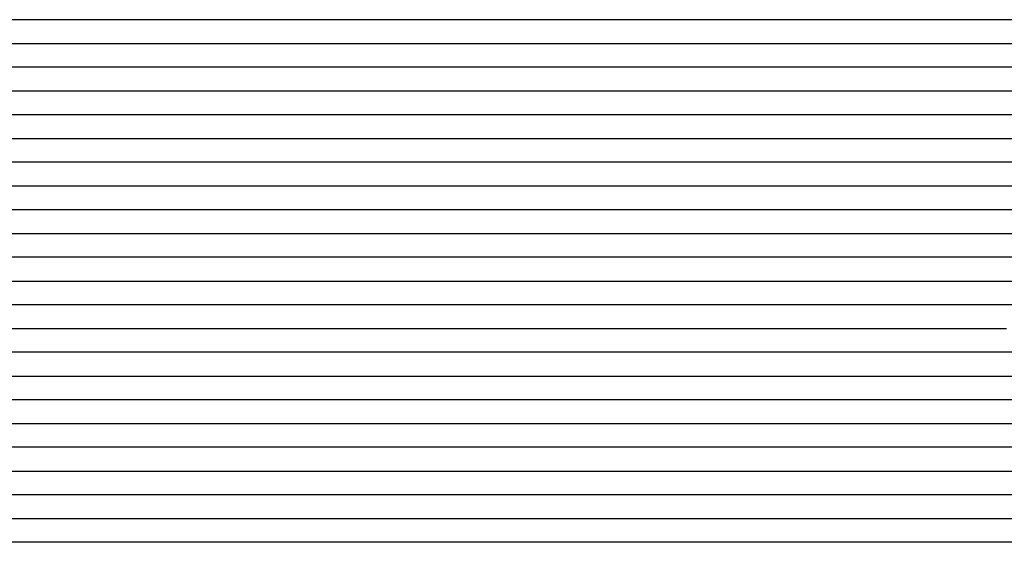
# Model space of a CAD drawing. Extents: x -4 to 4.3, y -2 to 2.5.
# Tile 47 of 108: x -1.41 to -0.89, y 1.66 to 1.94. Entities that reach past the tile are written whole.
import ezdxf

# ---------------------------------------------------------------- set-up
doc = ezdxf.new("R2010")
doc.units = 0

msp = doc.modelspace()

# ---------------------------------------------------------------- linework, layer by layer
at = {"layer": 'Default', "color": 72, "linetype": 'CONTINUOUS'}
for p, q in [((-0.910326, 1.93754, -0.103045), (-4, 1.93754, -0.103)), ((-0.894791, 1.93754, -0.103778), (-0.910326, 1.93754, -0.103045)), ((-0.879178, 1.93754, -0.105458), (-0.894791, 1.93754, -0.103778)), ((-4, 1.92504, -0.103), (-0.96775, 1.92504, -0.103)), ((-0.96775, 1.92504, -0.103), (-0.9365, 1.92504, -0.103517)), ((-0.9365, 1.92504, -0.103517), (-0.905287, 1.92504, -0.104946)), ((-0.905287, 1.92504, -0.104946), (-0.889669, 1.92504, -0.107345)), ((-0.889669, 1.92504, -0.107345), (-0.874225, 1.92504, -0.106747)), ((-0.971709, 1.91254, -0.103445), (-4, 1.91254, -0.103)), ((-0.956174, 1.91254, -0.10423), (-0.971709, 1.91254, -0.103445)), ((-0.940567, 1.91254, -0.105913), (-0.956174, 1.91254, -0.10423)), ((-0.92502, 1.91254, -0.106669), (-0.940567, 1.91254, -0.105913)), ((-0.909656, 1.91254, -0.105128), (-0.92502, 1.91254, -0.106669)), ((-0.894269, 1.91254, -0.102283), (-0.909656, 1.91254, -0.105128)), ((-0.786383, 1.91254, -0.083442), (-0.894269, 1.91254, -0.102283)), ((-4, 1.90004, -0.103), (-1.045875, 1.90004, -0.103)), ((-1.045875, 1.90004, -0.103), (-1.014625, 1.90004, -0.103041)), ((-1.014625, 1.90004, -0.103041), (-0.983392, 1.90004, -0.104435)), ((-0.983392, 1.90004, -0.104435), (-0.967781, 1.90004, -0.106211)), ((-0.967781, 1.90004, -0.106211), (-0.952256, 1.90004, -0.106478)), ((-0.952256, 1.90004, -0.106478), (-0.936634, 1.90004, -0.102413)), ((-0.936634, 1.90004, -0.102413), (-0.829059, 1.90004, -0.084513)), ((-1.032775, 1.88754, -0.103603), (-4, 1.88754, -0.103)), ((-0.986411, 1.88754, -0.107405), (-1.032775, 1.88754, -0.103603)), ((-0.956096, 1.88754, -0.099979), (-0.986411, 1.88754, -0.107405)), ((-0.925362, 1.88754, -0.093074), (-0.956096, 1.88754, -0.099979)), ((-0.770765, 1.88754, -0.06939), (-0.925362, 1.88754, -0.093074)), ((-4, 1.87504, -0.103), (-1.09275, 1.87504, -0.103)), ((-1.09275, 1.87504, -0.103), (-1.077125, 1.87504, -0.103204)), ((-1.077125, 1.87504, -0.103204), (-1.061501, 1.87504, -0.104213)), ((-1.061501, 1.87504, -0.104213), (-1.045909, 1.87504, -0.104568)), ((-1.045909, 1.87504, -0.104568), (-1.014798, 1.87504, -0.108196)), ((-1.014798, 1.87504, -0.108196), (-0.984175, 1.87504, -0.100014)), ((-0.984175, 1.87504, -0.100014), (-0.938655, 1.87504, -0.089303)), ((-0.938655, 1.87504, -0.089303), (-0.923409, 1.87504, -0.086402)), ((-0.923409, 1.87504, -0.086402), (-0.784478, 1.87504, -0.065271)), ((-1.109527, 1.86254, -0.103121), (-4, 1.86254, -0.103)), ((-1.078413, 1.86254, -0.104888), (-1.109527, 1.86254, -0.103121)), ((-1.047598, 1.86254, -0.108299), (-1.078413, 1.86254, -0.104888)), ((-1.032417, 1.86254, -0.105047), (-1.047598, 1.86254, -0.108299)), ((-0.986862, 1.86254, -0.093788), (-1.032417, 1.86254, -0.105047)), ((-0.92553, 1.86254, -0.080743), (-0.986862, 1.86254, -0.093788)), ((-0.910069, 1.86254, -0.078299), (-0.92553, 1.86254, -0.080743)), ((-0.77075, 1.86254, -0.058312), (-0.910069, 1.86254, -0.078299)), ((-4, 1.85004, -0.103), (-1.15525, 1.85004, -0.103)), ((-1.15525, 1.85004, -0.103), (-1.124, 1.85004, -0.103522)), ((-1.124, 1.85004, -0.103522), (-1.108381, 1.85004, -0.104894)), ((-1.108381, 1.85004, -0.104894), (-1.092816, 1.85004, -0.10711)), ((-1.092816, 1.85004, -0.10711), (-1.077347, 1.85004, -0.108489)), ((-1.077347, 1.85004, -0.108489), (-1.016271, 1.85004, -0.093896)), ((-1.016271, 1.85004, -0.093896), (-0.939879, 1.85004, -0.077898)), ((-0.939879, 1.85004, -0.077898), (-0.909211, 1.85004, -0.072427)), ((-0.909211, 1.85004, -0.072427), (-0.831967, 1.85004, -0.06112)), ((-1.154971, 1.83754, -0.103236), (-4, 1.83754, -0.103)), ((-1.139475, 1.83754, -0.104273), (-1.154971, 1.83754, -0.103236)), ((-1.116369, 1.83754, -0.107269), (-1.139475, 1.83754, -0.104273)), ((-1.108758, 1.83754, -0.109298), (-1.116369, 1.83754, -0.107269)), ((-1.093873, 1.83754, -0.105855), (-1.108758, 1.83754, -0.109298)), ((-1.078647, 1.83754, -0.100995), (-1.093873, 1.83754, -0.105855)), ((-1.063379, 1.83754, -0.097474), (-1.078647, 1.83754, -0.100995)), ((-0.986907, 1.83754, -0.081241), (-1.063379, 1.83754, -0.097474)), ((-0.910016, 1.83754, -0.066653), (-0.986907, 1.83754, -0.081241)), ((-0.879046, 1.83754, -0.062199), (-0.910016, 1.83754, -0.066653)), ((-4, 1.82504, -0.103), (-1.21775, 1.82504, -0.103)), ((-1.21775, 1.82504, -0.103), (-1.1865, 1.82504, -0.10305)), ((-1.1865, 1.82504, -0.10305), (-1.170875, 1.82504, -0.103768)), ((-1.170875, 1.82504, -0.103768), (-1.155266, 1.82504, -0.105432)), ((-1.155266, 1.82504, -0.105432), (-1.13973, 1.82504, -0.108123)), ((-1.13973, 1.82504, -0.108123), (-1.124334, 1.82504, -0.109501)), ((-1.124334, 1.82504, -0.109501), (-1.094047, 1.82504, -0.098821)), ((-1.094047, 1.82504, -0.098821), (-1.079284, 1.82504, -0.094343)), ((-1.079284, 1.82504, -0.094343), (-1.049134, 1.82504, -0.087617)), ((-1.049134, 1.82504, -0.087617), (-0.941829, 1.82504, -0.06677)), ((-0.941829, 1.82504, -0.06677), (-0.911077, 1.82504, -0.061403)), ((-0.911077, 1.82504, -0.061403), (-0.849174, 1.82504, -0.053927)), ((-1.201525, 1.81254, -0.103412), (-4, 1.81254, -0.103)), ((-1.186072, 1.81254, -0.104742), (-1.201525, 1.81254, -0.103412)), ((-1.170536, 1.81254, -0.107067), (-1.186072, 1.81254, -0.104742)), ((-1.16285, 1.81254, -0.107893), (-1.170536, 1.81254, -0.107067)), ((-1.155163, 1.81254, -0.109782), (-1.16285, 1.81254, -0.107893)), ((-1.140325, 1.81254, -0.107085), (-1.155163, 1.81254, -0.109782)), ((-1.125414, 1.81254, -0.102167), (-1.140325, 1.81254, -0.107085)), ((-1.080295, 1.81254, -0.088532), (-1.125414, 1.81254, -0.102167)), ((-1.064964, 1.81254, -0.084709), (-1.080295, 1.81254, -0.088532)), ((-0.988262, 1.81254, -0.069781), (-1.064964, 1.81254, -0.084709)), ((-0.926595, 1.81254, -0.058911), (-0.988262, 1.81254, -0.069781)), ((-0.895539, 1.81254, -0.054898), (-0.926595, 1.81254, -0.058911)), ((-0.83329, 1.81254, -0.048838), (-0.895539, 1.81254, -0.054898)), ((-4, 1.80004, -0.103), (-1.249, 1.80004, -0.103)), ((-1.249, 1.80004, -0.103), (-1.233375, 1.80004, -0.103161)), ((-1.233375, 1.80004, -0.103161), (-1.217751, 1.80004, -0.104162)), ((-1.217751, 1.80004, -0.104162), (-1.186656, 1.80004, -0.108419)), ((-1.186656, 1.80004, -0.108419), (-1.171198, 1.80004, -0.1117)), ((-1.171198, 1.80004, -0.1117), (-1.167377, 1.80004, -0.109743)), ((-1.167377, 1.80004, -0.109743), (-1.155914, 1.80004, -0.104954)), ((-1.155914, 1.80004, -0.104954), (-1.111682, 1.80004, -0.091194)), ((-1.111682, 1.80004, -0.091194), (-1.066606, 1.80004, -0.078894)), ((-1.066606, 1.80004, -0.078894), (-0.990109, 1.80004, -0.064365)), ((-0.990109, 1.80004, -0.064365), (-0.928437, 1.80004, -0.054861)), ((-0.928437, 1.80004, -0.054861), (-0.897465, 1.80004, -0.051115)), ((-0.897465, 1.80004, -0.051115), (-0.819631, 1.80004, -0.045248)), ((-1.260172, 1.78754, -0.103101), (-4, 1.78754, -0.103)), ((-1.22932, 1.78754, -0.104758), (-1.260172, 1.78754, -0.103101)), ((-1.192109, 1.78754, -0.112937), (-1.22932, 1.78754, -0.104758)), ((-1.185377, 1.78754, -0.114164), (-1.192109, 1.78754, -0.112937)), ((-1.171373, 1.78754, -0.105915), (-1.185377, 1.78754, -0.114164)), ((-1.156666, 1.78754, -0.098637), (-1.171373, 1.78754, -0.105915)), ((-1.141641, 1.78754, -0.093247), (-1.156666, 1.78754, -0.098637)), ((-1.126563, 1.78754, -0.088942), (-1.141641, 1.78754, -0.093247)), ((-1.06587, 1.78754, -0.073176), (-1.126563, 1.78754, -0.088942)), ((-1.035128, 1.78754, -0.067), (-1.06587, 1.78754, -0.073176)), ((-0.973375, 1.78754, -0.056765), (-1.035128, 1.78754, -0.067)), ((-0.911259, 1.78754, -0.049247), (-0.973375, 1.78754, -0.056765)), ((-0.880083, 1.78754, -0.046643), (-0.911259, 1.78754, -0.049247)), ((-4, 1.77504, -0.103), (-1.28025, 1.77504, -0.103)), ((-1.28025, 1.77504, -0.103), (-1.264625, 1.77504, -0.103679)), ((-1.264625, 1.77504, -0.103679), (-1.249015, 1.77504, -0.105051)), ((-1.249015, 1.77504, -0.105051), (-1.23345, 1.77504, -0.107421)), ((-1.23345, 1.77504, -0.107421), (-1.218003, 1.77504, -0.111522)), ((-1.218003, 1.77504, -0.111522), (-1.202901, 1.77504, -0.117452)), ((-1.202901, 1.77504, -0.117452), (-1.199265, 1.77504, -0.116054)), ((-1.199265, 1.77504, -0.116054), (-1.188357, 1.77504, -0.109347)), ((-1.188357, 1.77504, -0.109347), (-1.174992, 1.77504, -0.101985)), ((-1.174992, 1.77504, -0.101985), (-1.161306, 1.77504, -0.095082)), ((-1.161306, 1.77504, -0.095082), (-1.147355, 1.77504, -0.08891)), ((-1.147355, 1.77504, -0.08891), (-1.118092, 1.77504, -0.080651)), ((-1.118092, 1.77504, -0.080651), (-1.05756, 1.77504, -0.065511)), ((-1.05756, 1.77504, -0.065511), (-1.011575, 1.77504, -0.057926)), ((-1.011575, 1.77504, -0.057926), (-0.949653, 1.77504, -0.050035)), ((-0.949653, 1.77504, -0.050035), (-0.887437, 1.77504, -0.044741)), ((-1.288046, 1.76254, -0.10337), (-4, 1.76254, -0.103)), ((-1.272751, 1.76254, -0.104385), (-1.288046, 1.76254, -0.10337)), ((-1.242447, 1.76254, -0.110666), (-1.272751, 1.76254, -0.104385)), ((-1.227613, 1.76254, -0.114997), (-1.242447, 1.76254, -0.110666)), ((-1.220914, 1.76254, -0.117213), (-1.227613, 1.76254, -0.114997)), ((-1.214215, 1.76254, -0.117725), (-1.220914, 1.76254, -0.117213)), ((-1.200455, 1.76254, -0.109466), (-1.214215, 1.76254, -0.117725)), ((-1.186465, 1.76254, -0.101939), (-1.200455, 1.76254, -0.109466)), ((-1.157807, 1.76254, -0.088249), (-1.186465, 1.76254, -0.101939)), ((-1.143008, 1.76254, -0.082173), (-1.157807, 1.76254, -0.088249)), ((-1.127867, 1.76254, -0.077044), (-1.143008, 1.76254, -0.082173)), ((-1.097493, 1.76254, -0.069373), (-1.127867, 1.76254, -0.077044)), ((-1.051459, 1.76254, -0.059485), (-1.097493, 1.76254, -0.069373)), ((-1.020493, 1.76254, -0.054779), (-1.051459, 1.76254, -0.059485)), ((-0.973874, 1.76254, -0.049376), (-1.020493, 1.76254, -0.054779)), ((-0.911554, 1.76254, -0.044118), (-0.973874, 1.76254, -0.049376)), ((-0.849092, 1.76254, -0.041487), (-0.911554, 1.76254, -0.044118)), ((-4, 1.75004, -0.103), (-1.34275, 1.75004, -0.103)), ((-1.34275, 1.75004, -0.103), (-1.311501, 1.75004, -0.103174)), ((-1.311501, 1.75004, -0.103174), (-1.295876, 1.75004, -0.103897)), ((-1.295876, 1.75004, -0.103897), (-1.264894, 1.75004, -0.109516)), ((-1.264894, 1.75004, -0.109516), (-1.234994, 1.75004, -0.121625)), ((-1.234994, 1.75004, -0.121625), (-1.231385, 1.75004, -0.120961)), ((-1.231385, 1.75004, -0.120961), (-1.227776, 1.75004, -0.118168)), ((-1.227776, 1.75004, -0.118168), (-1.207171, 1.75004, -0.106122)), ((-1.207171, 1.75004, -0.106122), (-1.179645, 1.75004, -0.092589)), ((-1.179645, 1.75004, -0.092589), (-1.151367, 1.75004, -0.080236)), ((-1.151367, 1.75004, -0.080236), (-1.136951, 1.75004, -0.074775)), ((-1.136951, 1.75004, -0.074775), (-1.122339, 1.75004, -0.069911)), ((-1.122339, 1.75004, -0.069911), (-1.077083, 1.75004, -0.059709)), ((-1.077083, 1.75004, -0.059709), (-1.046432, 1.75004, -0.054298)), ((-1.046432, 1.75004, -0.054298), (-1.000002, 1.75004, -0.048818)), ((-1.000002, 1.75004, -0.048818), (-0.937758, 1.75004, -0.043937)), ((-0.937758, 1.75004, -0.043937), (-0.890964, 1.75004, -0.041566)), ((-0.890964, 1.75004, -0.041566), (-0.81286, 1.75004, -0.040501)), ((-1.328572, 1.73754, -0.103414), (-4, 1.73754, -0.103)), ((-1.313119, 1.73754, -0.104726), (-1.328572, 1.73754, -0.103414)), ((-1.283395, 1.73754, -0.109579), (-1.313119, 1.73754, -0.104726)), ((-1.268622, 1.73754, -0.11597), (-1.283395, 1.73754, -0.109579)), ((-1.255242, 1.73754, -0.120577), (-1.268622, 1.73754, -0.11597)), ((-1.249164, 1.73754, -0.124244), (-1.255242, 1.73754, -0.120577)), ((-1.243085, 1.73754, -0.123676), (-1.249164, 1.73754, -0.124244)), ((-1.229942, 1.73754, -0.113065), (-1.243085, 1.73754, -0.123676)), ((-1.216004, 1.73754, -0.104105), (-1.229942, 1.73754, -0.113065)), ((-1.18767, 1.73754, -0.090093), (-1.216004, 1.73754, -0.104105)), ((-1.1586, 1.73754, -0.077574), (-1.18767, 1.73754, -0.090093)), ((-1.128826, 1.73754, -0.06679), (-1.1586, 1.73754, -0.077574)), ((-1.113512, 1.73754, -0.062425), (-1.128826, 1.73754, -0.06679)), ((-1.067296, 1.73754, -0.053885), (-1.113512, 1.73754, -0.062425)), ((-1.036262, 1.73754, -0.049362), (-1.067296, 1.73754, -0.053885)), ((-0.973938, 1.73754, -0.044151), (-1.036262, 1.73754, -0.049362)), ((-0.9271, 1.73754, -0.041796), (-0.973938, 1.73754, -0.044151)), ((-0.86461, 1.73754, -0.04051), (-0.9271, 1.73754, -0.041796)), ((-4, 1.72504, -0.103), (-1.374, 1.72504, -0.103)), ((-1.374, 1.72504, -0.103), (-1.342751, 1.72504, -0.103225)), ((-1.342751, 1.72504, -0.103225), (-1.327126, 1.72504, -0.105159)), ((-1.327126, 1.72504, -0.105159), (-1.311619, 1.72504, -0.109211)), ((-1.311619, 1.72504, -0.109211), (-1.296502, 1.72504, -0.112454)), ((-1.296502, 1.72504, -0.112454), (-1.281224, 1.72504, -0.117081)), ((-1.281224, 1.72504, -0.117081), (-1.26627, 1.72504, -0.126299)), ((-1.26627, 1.72504, -0.126299), (-1.25962, 1.72504, -0.132016)), ((-1.25962, 1.72504, -0.132016), (-1.256294, 1.72504, -0.128947)), ((-1.256294, 1.72504, -0.128947), (-1.241004, 1.72504, -0.116065)), ((-1.241004, 1.72504, -0.116065), (-1.229059, 1.72504, -0.107125)), ((-1.229059, 1.72504, -0.107125), (-1.216549, 1.72504, -0.098902)), ((-1.216549, 1.72504, -0.098902), (-1.203493, 1.72504, -0.091477)), ((-1.203493, 1.72504, -0.091477), (-1.18991, 1.72504, -0.084753)), ((-1.18991, 1.72504, -0.084753), (-1.161496, 1.72504, -0.073165)), ((-1.161496, 1.72504, -0.073165), (-1.132231, 1.72504, -0.063325)), ((-1.132231, 1.72504, -0.063325), (-1.117356, 1.72504, -0.05915)), ((-1.117356, 1.72504, -0.05915), (-1.102312, 1.72504, -0.055696)), ((-1.102312, 1.72504, -0.055696), (-1.056181, 1.72504, -0.049074)), ((-1.056181, 1.72504, -0.049074), (-1.025174, 1.72504, -0.045619)), ((-1.025174, 1.72504, -0.045619), (-0.962846, 1.72504, -0.042063)), ((-0.962846, 1.72504, -0.042063), (-0.900383, 1.72504, -0.040561)), ((-0.900383, 1.72504, -0.040561), (0.068366, 1.72504, -0.040503)), ((-1.36629, 1.71254, -0.103061), (-4, 1.71254, -0.103)), ((-1.335788, 1.71254, -0.106145), (-1.36629, 1.71254, -0.103061)), ((-1.32162, 1.71254, -0.110393), (-1.335788, 1.71254, -0.106145)), ((-1.307035, 1.71254, -0.117175), (-1.32162, 1.71254, -0.110393)), ((-1.293319, 1.71254, -0.122445), (-1.307035, 1.71254, -0.117175)), ((-1.280407, 1.71254, -0.129491), (-1.293319, 1.71254, -0.122445)), ((-1.274678, 1.71254, -0.133396), (-1.280407, 1.71254, -0.129491)), ((-1.268948, 1.71254, -0.133986), (-1.274678, 1.71254, -0.133396)), ((-1.256756, 1.71254, -0.122684), (-1.268948, 1.71254, -0.133986)), ((-1.244098, 1.71254, -0.112539), (-1.256756, 1.71254, -0.122684)), ((-1.231036, 1.71254, -0.103085), (-1.244098, 1.71254, -0.112539)), ((-1.217586, 1.71254, -0.094256), (-1.231036, 1.71254, -0.103085)), ((-1.203729, 1.71254, -0.086064), (-1.217586, 1.71254, -0.094256)), ((-1.189168, 1.71254, -0.078477), (-1.203729, 1.71254, -0.086064)), ((-1.159564, 1.71254, -0.067384), (-1.189168, 1.71254, -0.078477)), ((-1.144478, 1.71254, -0.062638), (-1.159564, 1.71254, -0.067384)), ((-1.114031, 1.71254, -0.054734), (-1.144478, 1.71254, -0.062638)), ((-1.098557, 1.71254, -0.051461), (-1.114031, 1.71254, -0.054734)), ((-1.067499, 1.71254, -0.047417), (-1.098557, 1.71254, -0.051461)), ((-1.020747, 1.71254, -0.043341), (-1.067499, 1.71254, -0.047417)), ((-0.973898, 1.71254, -0.041304), (-1.020747, 1.71254, -0.043341)), ((-0.911402, 1.71254, -0.0405), (-0.973898, 1.71254, -0.041304)), ((0.119842, 1.71254, -0.040772), (-0.911402, 1.71254, -0.0405)), ((-4, 1.70004, -0.103), (-1.389625, 1.70004, -0.103)), ((-1.389625, 1.70004, -0.103), (-1.374, 1.70004, -0.103393)), ((-1.374, 1.70004, -0.103393), (-1.35838, 1.70004, -0.105479)), ((-1.35838, 1.70004, -0.105479), (-1.342892, 1.70004, -0.109749)), ((-1.342892, 1.70004, -0.109749), (-1.327829, 1.70004, -0.113313)), ((-1.327829, 1.70004, -0.113313), (-1.312624, 1.70004, -0.121411)), ((-1.312624, 1.70004, -0.121411), (-1.287304, 1.70004, -0.144598)), ((-1.287304, 1.70004, -0.144598), (-1.281546, 1.70004, -0.138394)), ((-1.281546, 1.70004, -0.138394), (-1.264538, 1.70004, -0.122438)), ((-1.264538, 1.70004, -0.122438), (-1.253067, 1.70004, -0.113017)), ((-1.253067, 1.70004, -0.113017), (-1.228368, 1.70004, -0.095528)), ((-1.228368, 1.70004, -0.095528), (-1.215495, 1.70004, -0.087652)), ((-1.215495, 1.70004, -0.087652), (-1.202166, 1.70004, -0.080423)), ((-1.202166, 1.70004, -0.080423), (-1.188431, 1.70004, -0.073642)), ((-1.188431, 1.70004, -0.073642), (-1.174421, 1.70004, -0.067967)), ((-1.174421, 1.70004, -0.067967), (-1.159939, 1.70004, -0.06309)), ((-1.159939, 1.70004, -0.06309), (-1.145131, 1.70004, -0.058824)), ((-1.145131, 1.70004, -0.058824), (-1.114939, 1.70004, -0.051782)), ((-1.114939, 1.70004, -0.051782), (-1.099685, 1.70004, -0.048973)), ((-1.099685, 1.70004, -0.048973), (-1.068838, 1.70004, -0.045265)), ((-1.068838, 1.70004, -0.045265), (-1.02214, 1.70004, -0.042018)), ((-1.02214, 1.70004, -0.042018), (-0.959682, 1.70004, -0.040531)), ((-0.959682, 1.70004, -0.040531), (0.118442, 1.70004, -0.040505)), ((-1.405435, 1.68754, -0.103091), (-4, 1.68754, -0.103)), ((-1.374638, 1.68754, -0.104743), (-1.405435, 1.68754, -0.103091)), ((-1.360069, 1.68754, -0.108188), (-1.374638, 1.68754, -0.104743)), ((-1.346293, 1.68754, -0.113526), (-1.360069, 1.68754, -0.108188)), ((-1.332179, 1.68754, -0.12108), (-1.346293, 1.68754, -0.113526)), ((-1.320084, 1.68754, -0.126825), (-1.332179, 1.68754, -0.12108)), ((-1.313073, 1.68754, -0.132559), (-1.320084, 1.68754, -0.126825)), ((-1.306062, 1.68754, -0.141429), (-1.313073, 1.68754, -0.132559)), ((-1.300634, 1.68754, -0.144097), (-1.306062, 1.68754, -0.141429)), ((-1.295206, 1.68754, -0.14452), (-1.300634, 1.68754, -0.144097)), ((-1.283834, 1.68754, -0.132749), (-1.295206, 1.68754, -0.14452)), ((-1.271751, 1.68754, -0.121364), (-1.283834, 1.68754, -0.132749)), ((-1.259093, 1.68754, -0.110985), (-1.271751, 1.68754, -0.121364)), ((-1.246099, 1.68754, -0.101582), (-1.259093, 1.68754, -0.110985)), ((-1.232653, 1.68754, -0.092601), (-1.246099, 1.68754, -0.101582)), ((-1.218819, 1.68754, -0.084413), (-1.232653, 1.68754, -0.092601)), ((-1.204658, 1.68754, -0.076978), (-1.218819, 1.68754, -0.084413)), ((-1.190117, 1.68754, -0.070199), (-1.204658, 1.68754, -0.076978)), ((-1.160204, 1.68754, -0.05903), (-1.190117, 1.68754, -0.070199)), ((-1.144938, 1.68754, -0.055321), (-1.160204, 1.68754, -0.05903)), ((-1.114192, 1.68754, -0.048896), (-1.144938, 1.68754, -0.055321)), ((-1.098689, 1.68754, -0.046386), (-1.114192, 1.68754, -0.048896)), ((-1.083102, 1.68754, -0.044425), (-1.098689, 1.68754, -0.046386)), ((-1.020666, 1.68754, -0.041022), (-1.083102, 1.68754, -0.044425)), ((-0.973792, 1.68754, -0.040501), (-1.020666, 1.68754, -0.041022)), ((0.135583, 1.68754, -0.0405), (-0.973792, 1.68754, -0.040501)), ((-1.4365, 1.67504, -0.103), (-1.40525, 1.67504, -0.103573)), ((-1.40525, 1.67504, -0.103573), (-1.374178, 1.67504, -0.108631)), ((-1.374178, 1.67504, -0.108631), (-1.358794, 1.67504, -0.113424)), ((-1.358794, 1.67504, -0.113424), (-1.343876, 1.67504, -0.122238)), ((-1.343876, 1.67504, -0.122238), (-1.330424, 1.67504, -0.135132)), ((-1.330424, 1.67504, -0.135132), (-1.319143, 1.67504, -0.138149)), ((-1.319143, 1.67504, -0.138149), (-1.304078, 1.67504, -0.144695)), ((-1.304078, 1.67504, -0.144695), (-1.300496, 1.67504, -0.142887)), ((-1.300496, 1.67504, -0.142887), (-1.289748, 1.67504, -0.130936)), ((-1.289748, 1.67504, -0.130936), (-1.279397, 1.67504, -0.120701)), ((-1.279397, 1.67504, -0.120701), (-1.268286, 1.67504, -0.111408)), ((-1.268286, 1.67504, -0.111408), (-1.256301, 1.67504, -0.102394)), ((-1.256301, 1.67504, -0.102394), (-1.243814, 1.67504, -0.093843)), ((-1.243814, 1.67504, -0.093843), (-1.230921, 1.67504, -0.086036)), ((-1.230921, 1.67504, -0.086036), (-1.217556, 1.67504, -0.078977)), ((-1.217556, 1.67504, -0.078977), (-1.20374, 1.67504, -0.072293)), ((-1.20374, 1.67504, -0.072293), (-1.189674, 1.67504, -0.066319)), ((-1.189674, 1.67504, -0.066319), (-1.175293, 1.67504, -0.060956)), ((-1.175293, 1.67504, -0.060956), (-1.160652, 1.67504, -0.056112)), ((-1.160652, 1.67504, -0.056112), (-1.145819, 1.67504, -0.052248)), ((-1.145819, 1.67504, -0.052248), (-1.130698, 1.67504, -0.049231)), ((-1.130698, 1.67504, -0.049231), (-1.099939, 1.67504, -0.044738)), ((-1.099939, 1.67504, -0.044738), (-1.068917, 1.67504, -0.041873)), ((-1.068917, 1.67504, -0.041873), (-1.022108, 1.67504, -0.040564)), ((-1.022108, 1.67504, -0.040564), (0.165389, 1.67504, -0.0405)), ((-1.404411, 1.66254, -0.105311), (-1.419521, 1.66254, -0.103372)), ((-1.390026, 1.66254, -0.1091), (-1.404411, 1.66254, -0.105311)), ((-1.375159, 1.66254, -0.115404), (-1.390026, 1.66254, -0.1091)), ((-1.362236, 1.66254, -0.119583), (-1.375159, 1.66254, -0.115404)), ((-1.34858, 1.66254, -0.128863), (-1.362236, 1.66254, -0.119583)), ((-1.333615, 1.66254, -0.137185), (-1.34858, 1.66254, -0.128863)), ((-1.319111, 1.66254, -0.141537), (-1.333615, 1.66254, -0.137185)), ((-1.314005, 1.66254, -0.143584), (-1.319111, 1.66254, -0.141537)), ((-1.311452, 1.66254, -0.144824), (-1.314005, 1.66254, -0.143584)), ((-1.308899, 1.66254, -0.145477), (-1.311452, 1.66254, -0.144824)), ((-1.29789, 1.66254, -0.132727), (-1.308899, 1.66254, -0.145477)), ((-1.286204, 1.66254, -0.120958), (-1.29789, 1.66254, -0.132727)), ((-1.273975, 1.66254, -0.110104), (-1.286204, 1.66254, -0.120958)), ((-1.261096, 1.66254, -0.099861), (-1.273975, 1.66254, -0.110104)), ((-1.247469, 1.66254, -0.0905), (-1.261096, 1.66254, -0.099861)), ((-1.233572, 1.66254, -0.082704), (-1.247469, 1.66254, -0.0905)), ((-1.219373, 1.66254, -0.075407), (-1.233572, 1.66254, -0.082704)), ((-1.204785, 1.66254, -0.068707), (-1.219373, 1.66254, -0.075407)), ((-1.175029, 1.66254, -0.057816), (-1.204785, 1.66254, -0.068707)), ((-1.159854, 1.66254, -0.053395), (-1.175029, 1.66254, -0.057816)), ((-1.144511, 1.66254, -0.049633), (-1.159854, 1.66254, -0.053395)), ((-1.129028, 1.66254, -0.046648), (-1.144511, 1.66254, -0.049633)), ((-1.097895, 1.66254, -0.042977), (-1.129028, 1.66254, -0.046648)), ((-1.066672, 1.66254, -0.041039), (-1.097895, 1.66254, -0.042977)), ((-1.035423, 1.66254, -0.040509), (-1.066672, 1.66254, -0.041039)), ((0.214572, 1.66254, -0.040683), (-1.035423, 1.66254, -0.040509))]:
    msp.add_line(p, q, dxfattribs=at)

doc.saveas('drawing.dxf')
